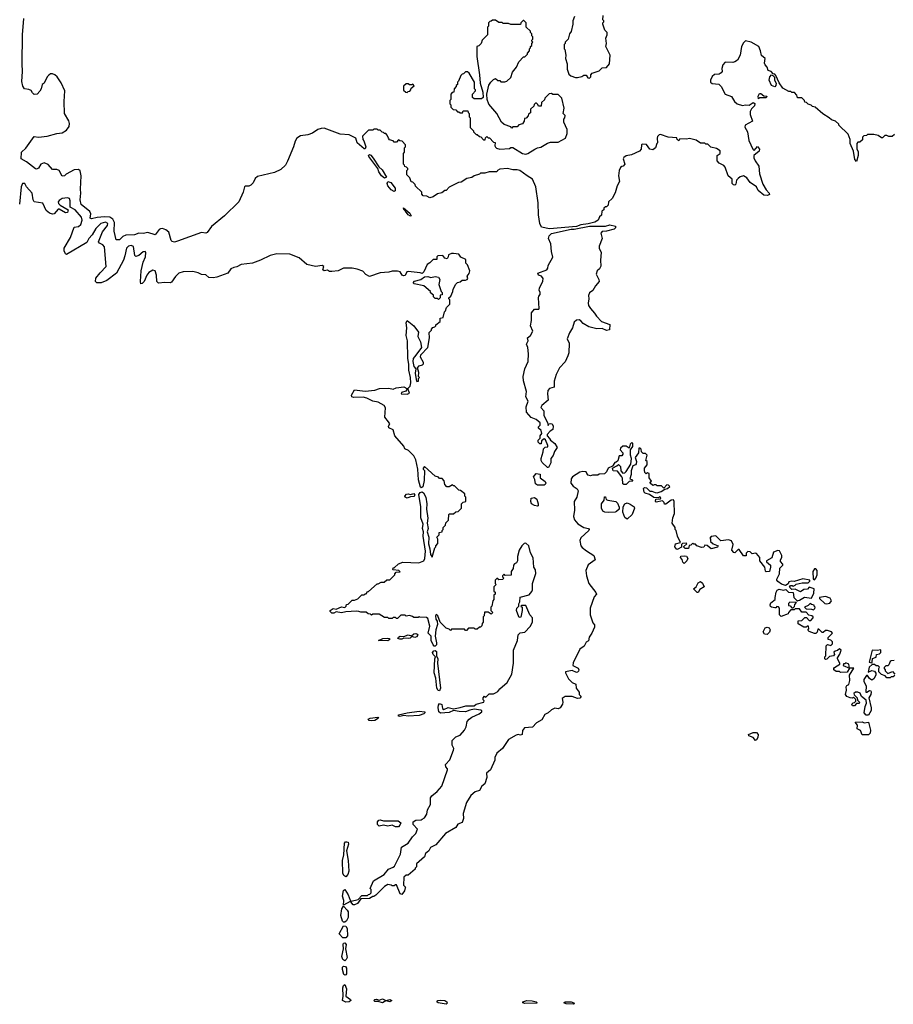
# Model space of a CAD drawing. Extents: x 2380107 to 2585170, y 384273 to 546161.
# Tile 13 of 256: x 2408139 to 2416245, y 452541 to 461675. Entities that reach past the tile are written whole.
import ezdxf

# ---------------------------------------------------------------- set-up
doc = ezdxf.new("R2010")
doc.units = 0

msp = doc.modelspace()

# ---------------------------------------------------------------- linework, layer by layer
at = {"layer": '0CON05XD'}
for points in [[(2414868.3, 460678.3), (2414892.5, 460635), (2414903, 460553), (2414943, 460473), (2414955, 460460), (2414985, 460500), (2415002.5, 460475), (2415000, 460455), (2414950, 460415), (2414950, 460395), (2414962.5, 460365), (2414997, 460317), (2415002.5, 460245), (2415035, 460150), (2415065, 460096.7), (2415094.3, 460065), (2415095.5, 460054.5), (2415076.3, 460043.7), (2415045, 460048.1), (2414990, 460090), (2414975.9, 460125.9), (2414915.6, 460165.6), (2414885, 460206.7), (2414855, 460227.5), (2414825, 460217.5), (2414807, 460203), (2414790, 460185), (2414785, 460150), (2414775, 460140), (2414761.7, 460141.7), (2414750, 460155), (2414750, 460195), (2414712.5, 460225), (2414686.2, 460306.2), (2414673, 460323), (2414630, 460345), (2414610, 460365), (2414610, 460415), (2414637, 460433), (2414637, 460457), (2414605, 460480), (2414553, 460493), (2414525, 460520), (2414505, 460520), (2414495, 460530), (2414455, 460530), (2414417, 460557), (2414355, 460572.5), (2414325, 460567.5), (2414265, 460570), (2414255, 460550), (2414240, 460565), (2414235, 460580), (2414155, 460586.7), (2414085, 460610), (2414071.7, 460608.3), (2414058.3, 460591.7), (2414053.8, 460575), (2414058.3, 460531.7), (2414050, 460525), (2414037.5, 460485), (2414013, 460467), (2413987.5, 460475), (2413955, 460517.5), (2413915, 460520), (2413910, 460515), (2413907, 460473), (2413890, 460455), (2413815, 460421.2), (2413765, 460413.3), (2413745, 460397.5), (2413740, 460385), (2413752.5, 460335), (2413740, 460315), (2413725, 460312.5), (2413715, 460302.5), (2413702.7, 460277.3), (2413696.2, 460225), (2413703.3, 460175), (2413682.5, 460135), (2413665, 460070), (2413637.5, 460015), (2413602.5, 459985), (2413600, 459955), (2413585, 459940), (2413575, 459940), (2413560, 459925), (2413558.3, 459911.7), (2413541.7, 459898.3), (2413537, 459863), (2413520, 459845), (2413507.5, 459815), (2413475, 459796), (2413415, 459780), (2413345, 459771.9), (2413305, 459757.3), (2413055, 459735.6), (2412981.7, 459751.7), (2412966.7, 459785), (2412953.9, 459863.9), (2412948.8, 459975), (2412928, 460125), (2412896.7, 460195), (2412846.4, 460226.4), (2412780, 460275), (2412755, 460283.3), (2412715, 460283.3), (2412665, 460293.3), (2412595, 460288.8), (2412574.1, 460275.9), (2412565, 460262.5), (2412495, 460262.5), (2412455, 460252.5), (2412415, 460252.5), (2412405, 460242.5), (2412355, 460227.5), (2412335, 460212.5), (2412288.3, 460201.7), (2412235, 460167.5), (2412210, 460165), (2412125, 460120), (2412095, 460090), (2412085, 460090), (2412055, 460070), (2412015, 460060), (2411977, 460033), (2411945, 460022.5), (2411917, 460037), (2411881.7, 460041.7), (2411870, 460055), (2411870, 460075), (2411811.7, 460131.7), (2411810, 460145), (2411788.3, 460168.3), (2411771.7, 460171.7), (2411758.3, 460208.3), (2411730, 460235), (2411730, 460275), (2411740, 460285), (2411740, 460295), (2411728.3, 460308.3), (2411711.7, 460311.7), (2411710, 460325), (2411700, 460335), (2411700, 460435), (2411710, 460445), (2411710, 460485), (2411720, 460495), (2411720, 460515), (2411688.3, 460548.3), (2411665, 460550), (2411655, 460560), (2411635, 460540), (2411615, 460540), (2411605, 460550), (2411571.7, 460561.7), (2411560, 460575), (2411550, 460605), (2411535, 460620), (2411525, 460620), (2411515, 460630), (2411501.7, 460631.7), (2411485, 460650), (2411465, 460650), (2411455, 460660), (2411425, 460660), (2411415, 460650), (2411375, 460650), (2411320, 460595), (2411322.5, 460565), (2411332.5, 460552.5), (2411350, 460495), (2411345, 460477.5), (2411335, 460476.2), (2411271.3, 460531.3), (2411257.5, 460575), (2411195, 460607.5), (2411113, 460613), (2410965, 460667.5), (2410935, 460666.7), (2410905, 460656.2), (2410855, 460623.8), (2410812.7, 460607.3), (2410745, 460597.5), (2410712, 460575), (2410695, 460546.7), (2410680, 460495), (2410625, 460362.5), (2410604.1, 460325.9), (2410561.2, 460285), (2410505, 460257.5), (2410345, 460220.5), (2410325, 460202.5), (2410307, 460163), (2410285, 460139.2), (2410265, 460130.4), (2410235, 460131.2), (2410225, 460125.7), (2410213.1, 460075), (2410172.5, 459985), (2410038.5, 459855), (2409917.5, 459755), (2409879.1, 459700.9), (2409865, 459696), (2409825, 459700.8), (2409605, 459619.2), (2409575, 459612), (2409555, 459616.2), (2409545, 459627.5), (2409521.9, 459705), (2409495.3, 459725.3), (2409463.6, 459736.4), (2409444.6, 459735.4), (2409432.2, 459727.8), (2409395, 459680), (2409328.3, 459701.7), (2409285, 459690), (2409246, 459696), (2409205, 459680), (2409123.1, 459676.9), (2409096.5, 459663.5), (2409065, 459634), (2409035, 459632.5), (2409014.5, 459714.5), (2409017.7, 459795), (2409003.1, 459825), (2408975, 459842.1), (2408925, 459847.5), (2408859.7, 459840.3), (2408805, 459826.7), (2408794.2, 459834.2), (2408800.6, 459875), (2408790.8, 459895), (2408709.3, 459959.3), (2408700, 460005), (2408707.5, 460065), (2408703.9, 460103.9), (2408710.4, 460225), (2408701.4, 460271.4), (2408685, 460285.6), (2408645, 460282.9), (2408571.7, 460241.7), (2408555, 460226.7), (2408535, 460222.5), (2408505, 460276), (2408485, 460284.2), (2408445, 460283.8), (2408405, 460331.4), (2408365, 460345.6), (2408336.2, 460335), (2408315, 460297.5), (2408295, 460287.5), (2408285, 460290), (2408202.5, 460355), (2408152.5, 460385), (2408156, 460445), (2408195.6, 460484.4), (2408275, 460590), (2408315, 460586.7), (2408395, 460593.8), (2408485, 460618.8), (2408535, 460626.2), (2408575, 460648.8), (2408599.2, 460685), (2408601.2, 460711.2), (2408595, 460737.5), (2408554, 460805), (2408551.4, 460915), (2408557.1, 461015), (2408525, 461090), (2408486, 461145), (2408465, 461164), (2408445, 461172), (2408425, 461172), (2408408.3, 461161.7), (2408394, 461145), (2408365, 461086.7), (2408346.7, 461073.3), (2408337.5, 461035), (2408325, 461013.3), (2408300, 460985), (2408275, 460982.5), (2408257, 460997), (2408245, 461017.5), (2408225, 461027.5), (2408182.7, 461032.7), (2408167.6, 461057.6), (2408160.6, 461100.6), (2408166.7, 461195), (2408162.1, 461265), (2408166, 461535), (2408177.1, 461685)], [(2412835, 460427.5), (2412855, 460432.5), (2412920, 460475), (2412943, 460487), (2412975, 460492.5), (2413035, 460530), (2413065, 460540), (2413135, 460540), (2413202.5, 460575), (2413219.3, 460620.7), (2413220, 460655), (2413186.7, 460725), (2413188.3, 460751.7), (2413197.5, 460765), (2413200, 460785), (2413182.5, 460805), (2413190, 460855), (2413168.3, 460948.3), (2413135, 460980), (2413085, 460980), (2413075, 460990), (2413051.7, 460988.3), (2413011.7, 460948.3), (2413008.3, 460931.7), (2412981.7, 460908.3), (2412978.3, 460871.7), (2412951.7, 460871.7), (2412948.3, 460888.3), (2412935, 460900), (2412925, 460900), (2412911.7, 460888.3), (2412908.3, 460871.7), (2412880, 460845), (2412878.3, 460811.7), (2412861.7, 460798.3), (2412858.3, 460781.7), (2412838.3, 460761.7), (2412821.7, 460758.3), (2412820, 460735), (2412805, 460710), (2412771.7, 460698.3), (2412755, 460680), (2412715, 460680), (2412705, 460670), (2412695, 460680), (2412633, 460703), (2412610, 460725), (2412567.5, 460805), (2412491.7, 460891.7), (2412476.7, 460935), (2412472.5, 460985), (2412493, 461067), (2412510, 461095), (2412535, 461120), (2412555, 461130), (2412575, 461110), (2412595, 461110), (2412605, 461100), (2412641.7, 461098.3), (2412660, 461105), (2412695, 461140), (2412713, 461187), (2412750, 461235), (2412770, 461285), (2412815, 461330), (2412825, 461330), (2412850, 461355), (2412850, 461365), (2412870, 461385), (2412870, 461405), (2412880, 461415), (2412880, 461425), (2412890, 461435), (2412890, 461455), (2412900, 461465), (2412890, 461475), (2412890, 461485), (2412900, 461495), (2412900, 461515), (2412890, 461525), (2412890, 461545), (2412880, 461555), (2412878.3, 461568.3), (2412840, 461605), (2412840, 461645), (2412818.3, 461668.3), (2412811.7, 461668.3), (2412790, 461645), (2412785, 461630), (2412695, 461630), (2412675, 461640), (2412625, 461640), (2412615, 461650), (2412585, 461650), (2412555, 461670), (2412525, 461670), (2412515, 461660), (2412501.7, 461658.3), (2412490, 461645), (2412490, 461615), (2412480, 461605), (2412480, 461535), (2412430, 461485), (2412420, 461455), (2412398.3, 461431.7), (2412380, 461425), (2412380, 461335), (2412406.7, 461165), (2412412.5, 461085), (2412437, 461003), (2412438.3, 460951.7), (2412425, 460940), (2412355, 460940), (2412341.7, 460951.7), (2412340, 460985), (2412370, 461015), (2412370, 461025), (2412360, 461035), (2412360, 461095), (2412308.3, 461178.3), (2412295, 461190), (2412275, 461190), (2412258.3, 461171.7), (2412245, 461170), (2412231.7, 461158.3), (2412210, 461105), (2412200, 461095), (2412200, 461075), (2412190, 461065), (2412190, 461055), (2412170, 461035), (2412168.3, 461001.7), (2412151.7, 460998.3), (2412140, 460985), (2412140, 460935), (2412130, 460925), (2412130, 460895), (2412140, 460885), (2412140, 460865), (2412161.7, 460841.7), (2412185, 460840), (2412201.7, 460821.7), (2412215, 460820), (2412225, 460810), (2412248.3, 460811.7), (2412255, 460830), (2412298.3, 460828.3), (2412300, 460815), (2412310, 460805), (2412310, 460775), (2412317.5, 460765), (2412320, 460675), (2412350, 460645), (2412350, 460635), (2412361.7, 460621.7), (2412375, 460610), (2412385, 460610), (2412405, 460590), (2412418.3, 460588.3), (2412441.7, 460561.7), (2412458.3, 460561.7), (2412461.7, 460578.3), (2412475, 460590), (2412485, 460580), (2412498.3, 460578.3), (2412535, 460540), (2412550, 460535), (2412547.5, 460505), (2412553.6, 460493.6), (2412563.8, 460483.8), (2412595, 460472.5), (2412685, 460480), (2412695, 460490), (2412715, 460490), (2412805, 460432.5), (2412835, 460427.5)], [(2413287.5, 461705), (2413272.5, 461665), (2413272.5, 461635), (2413257.5, 461565), (2413240, 461545), (2413227, 461493), (2413200, 461465), (2413200, 461455), (2413190, 461445), (2413190, 461405), (2413197, 461397), (2413207.5, 461345), (2413202.5, 461315), (2413217.5, 461265), (2413217.5, 461215), (2413235, 461170), (2413253, 461153), (2413295, 461137.5), (2413315, 461137.5), (2413355, 461147.5), (2413375, 461160), (2413395, 461160), (2413410, 461135), (2413425, 461132.5)], [(2413425, 461132.5), (2413440, 461145), (2413440, 461165), (2413451.7, 461178.3), (2413515, 461200), (2413543, 461227), (2413585, 461232.5), (2413612.5, 461265), (2413617.5, 461345), (2413577.5, 461425), (2413582.5, 461455), (2413577.5, 461505), (2413590, 461535), (2413590, 461555), (2413568.3, 461578.3), (2413550, 461635), (2413550, 461645), (2413560, 461655), (2413560, 461665), (2413550, 461675), (2413552.5, 461715)], [(2416255, 460610), (2416235, 460590), (2416205, 460590), (2416185, 460600), (2416165, 460600), (2416145, 460580), (2416135, 460580), (2416105, 460600), (2416065, 460610), (2416005, 460610), (2415995, 460600), (2415971.7, 460598.3), (2415960, 460585), (2415958.3, 460561.7), (2415935, 460540), (2415915, 460540), (2415907.5, 460525), (2415907, 460477), (2415919.3, 460449.3), (2415920, 460415), (2415905, 460360), (2415888.3, 460378.3), (2415876, 460456), (2415846.2, 460525), (2415846.2, 460565), (2415825, 460612.5), (2415740, 460695), (2415740, 460705), (2415710, 460735), (2415670, 460745), (2415650, 460765), (2415590.7, 460800.7), (2415520, 460865), (2415495, 460870), (2415481.7, 460881.7), (2415455, 460890), (2415438.3, 460908.3), (2415425, 460910), (2415420, 460925), (2415395, 460950), (2415355, 460950), (2415350, 460975), (2415328.3, 460998.3), (2415305, 461000), (2415295, 461010), (2415275, 461010), (2415220.7, 461040.7), (2415185, 461090), (2415156.4, 461156.4), (2415145, 461170), (2415131.7, 461171.7), (2415113, 461193), (2415084, 461205), (2415076.1, 461236.1), (2415055.8, 461255.8), (2415050.9, 461270.9), (2415056.2, 461315), (2415023, 461343), (2415014, 461385), (2414995.8, 461425.8), (2414925, 461467.5), (2414875, 461480), (2414855, 461460), (2414837.5, 461425), (2414823.8, 461345), (2414799.3, 461300.7), (2414776.1, 461283.9), (2414755, 461277.5), (2414685, 461280), (2414663.3, 461255), (2414653.6, 461223.6), (2414656.4, 461193.6), (2414649.3, 461180.7), (2414629.3, 461170.7), (2414585, 461166.7), (2414565, 461147.5), (2414547.5, 461115), (2414550, 461095), (2414565, 461082.5), (2414626.4, 461076.4), (2414647.5, 461055), (2414683.6, 460983.6), (2414743, 460963), (2414772.5, 460915), (2414795, 460893.3), (2414845, 460877.5), (2414875, 460886.7), (2414906.4, 460883.6), (2414945, 460906.7), (2414958.8, 460898.8), (2414956.7, 460875), (2414930.7, 460849.3), (2414917, 460823), (2414916.7, 460795), (2414937, 460733), (2414870, 460695), (2414868.3, 460678.3)], [(2415145, 461052.5), (2415116.2, 461065), (2415093.8, 461115), (2415098, 461145), (2415115, 461162.5), (2415128.3, 461158.3), (2415141.7, 461141.7), (2415142.5, 461115), (2415156.7, 461085), (2415153.8, 461065), (2415145, 461052.5)], [(2411735, 461000), (2411745, 461010), (2411758.3, 461011.7), (2411770, 461025), (2411771.7, 461038.3), (2411798.3, 461061.7), (2411788.3, 461078.3), (2411775, 461070), (2411755, 461070), (2411745, 461080), (2411725, 461080), (2411701.7, 461058.3), (2411701.7, 461021.7), (2411721.7, 461001.7), (2411735, 461000)], [(2414995, 460940), (2414990, 460965), (2415005, 460990), (2415015, 460990), (2415045, 460970), (2415070, 460965), (2415065, 460950), (2415005, 460950), (2414995, 460940)], [(2411525, 460204), (2411496, 460225), (2411472, 460265), (2411463.6, 460293.6), (2411378, 460405), (2411376.2, 460415), (2411385, 460423.8), (2411398.3, 460418.3), (2411420.5, 460390.5), (2411470.7, 460310.7), (2411503.3, 460283.3), (2411542.5, 460215), (2411525, 460204)], [(2409428.3, 459231.7), (2409413.3, 459245), (2409408, 459305), (2409396.7, 459345), (2409375, 459352.5), (2409338.8, 459331.2), (2409320, 459305), (2409295, 459246.7), (2409275, 459226.7), (2409262.5, 459225), (2409258.8, 459245), (2409268, 459345), (2409283.8, 459425), (2409305.8, 459475), (2409308.8, 459515), (2409303, 459523), (2409285, 459520), (2409245, 459486.7), (2409218.3, 459478.3), (2409208.3, 459488.3), (2409195, 459570), (2409175, 459581.2), (2409150, 459575), (2409130, 459555), (2409116, 459484), (2409101.2, 459445), (2409037, 459323), (2408948.8, 459255), (2408894.5, 459234.5), (2408853.8, 459235), (2408844.2, 459245), (2408845, 459276), (2408885, 459327.1), (2408942, 459385), (2408927, 459567), (2408911.2, 459585), (2408880.7, 459600.7), (2408871.2, 459615), (2408906.4, 459706.4), (2408954.2, 459765), (2408956.5, 459785), (2408935, 459796.8), (2408891.4, 459785), (2408845, 459738.9), (2408810.8, 459679.2), (2408780, 459645), (2408762.6, 459607.4), (2408575, 459496.7), (2408565, 459502.5), (2408550.5, 459530.5), (2408551.2, 459555), (2408610.6, 459655), (2408645, 459750), (2408685, 459757.2), (2408707.1, 459775), (2408718.8, 459815), (2408714, 459844), (2408655, 459912.2), (2408606.2, 459935), (2408608.8, 459995), (2408600, 460015), (2408583.6, 460023.6), (2408535, 460015.8), (2408505, 459997.5), (2408497.5, 459985), (2408500.7, 459970.7), (2408514.5, 459954.5), (2408590, 459910), (2408583.8, 459885), (2408565, 459881.9), (2408505, 459916.2), (2408495, 459916.7), (2408460, 459875), (2408445, 459871.2), (2408415, 459878.8), (2408385.9, 459905.9), (2408354.1, 459974.1), (2408274.1, 459984.1), (2408263.4, 460003.4), (2408254.4, 460065), (2408203.2, 460123.2), (2408185.7, 460155.7), (2408165, 460156.2), (2408153.1, 460125), (2408138.5, 459965)], [(2411615, 460082.5), (2411585, 460096), (2411555.8, 460135), (2411550, 460155), (2411555, 460172.5), (2411583.3, 460163.3), (2411622.5, 460112.5), (2411622.5, 460087.5), (2411615, 460082.5)], [(2411765, 459851.2), (2411743.2, 459863.2), (2411720, 459900), (2411702.5, 459915), (2411701.7, 459928.3), (2411760.5, 459880.5), (2411772.5, 459855), (2411765, 459851.2)], [(2413045, 457520), (2413035, 457520), (2412987, 457567), (2412976.7, 457585), (2412976.7, 457605), (2412997.5, 457665), (2413000, 457695), (2413015, 457710), (2413038.3, 457711.7), (2413040, 457725), (2413017, 457777), (2413007, 457787), (2412981.7, 457768.3), (2412978.3, 457741.7), (2412965, 457740), (2412950, 457755), (2412950, 457775), (2412968.3, 457791.7), (2412970, 457815), (2412982.5, 457835), (2412977.5, 457865), (2412952.5, 457885), (2412953, 457897), (2412970, 457915), (2412967.5, 457935), (2412930, 457965), (2412885, 457983.3), (2412842, 458035), (2412838, 458085), (2412856.2, 458135), (2412836.2, 458175), (2412840.8, 458225), (2412814, 458325), (2412810, 458365), (2412827.5, 458435), (2412857.5, 458505), (2412860, 458575), (2412853.3, 458635), (2412842.5, 458665), (2412857.5, 458695), (2412850, 458725), (2412880, 458745), (2412900, 458785), (2412877.5, 458835), (2412887.5, 458885), (2412887.5, 458955), (2412915, 458990), (2412955, 458990), (2412960, 458995), (2412952.5, 459095), (2412955, 459110), (2412970, 459125), (2412970, 459145), (2412960, 459165), (2412962.5, 459185), (2412991.7, 459248.3), (2412997.5, 459275), (2412980, 459295), (2412952.5, 459305), (2412947, 459323), (2413030, 459355), (2413039.3, 459370.7), (2413042.5, 459395), (2413086.7, 459473.3), (2413072.5, 459525), (2413066.1, 459596.1), (2413046, 459645), (2413051.3, 459668.7), (2413075, 459690.8), (2413255, 459731.1), (2413285, 459731.8), (2413425, 459759.2), (2413575, 459758.8), (2413615, 459771.2), (2413668.3, 459758.3), (2413667.5, 459745), (2413655, 459731.2), (2413585, 459712), (2413545, 459708.8), (2413532, 459695), (2413542.5, 459645), (2413516.2, 459575), (2413516.7, 459555), (2413535.7, 459515.7), (2413526.9, 459445), (2413530.7, 459389.3), (2413520, 459365), (2413495.9, 459344.1), (2413488, 459315), (2413514, 459265), (2413516.2, 459245), (2413480.8, 459205), (2413457.7, 459162.3), (2413427.6, 459142.4), (2413416, 459115), (2413421.2, 459085), (2413414, 459045), (2413417.5, 459025), (2413434.6, 458994.6), (2413472.9, 458952.9), (2413490, 458925), (2413536.7, 458875), (2413615, 458846.7), (2413612.5, 458797.5), (2413585, 458790.8), (2413545, 458809.2), (2413493.6, 458806.4), (2413420, 458825), (2413366.4, 458856.4), (2413345, 458882.5), (2413329.3, 458889.3), (2413305, 458886.7), (2413285, 458867.5), (2413270, 458815), (2413240.5, 458769.5), (2413220, 458715), (2413237.5, 458675), (2413233.6, 458585), (2413225, 458556.2), (2413200.2, 458499.8), (2413149.2, 458445), (2413116.2, 458385), (2413097, 458323), (2413097.5, 458265), (2413056.4, 458253.6), (2413040, 458235), (2413036.7, 458205), (2413042.5, 458145), (2412983.3, 458095), (2412973.9, 458076.1), (2413001.2, 458045), (2413003.3, 458005), (2413037.5, 457935), (2413041.7, 457911.7), (2413050, 457925), (2413065, 457930), (2413078.8, 457925), (2413090, 457905), (2413086.1, 457873.9), (2413060.7, 457859.3), (2413033, 457827), (2413033, 457813), (2413055, 457790), (2413063.6, 457773.6), (2413105, 457742.5), (2413126, 457705), (2413101.9, 457668.1), (2413087.6, 457632.4), (2413066.7, 457605), (2413066, 457565), (2413045, 457520)], [(2411875, 454257.5), (2411895, 454270), (2411917.5, 454305), (2411922.5, 454345), (2411950, 454395), (2411952.5, 454455), (2411962.5, 454475), (2412012.5, 454515), (2412056.7, 454565), (2412110, 454715), (2412110, 454725), (2412093.3, 454745), (2412091.2, 454765), (2412130.7, 454809.3), (2412163, 454897), (2412166.7, 454915), (2412153.3, 454945), (2412153, 454987), (2412185, 455022.5), (2412225, 455037.5), (2412266.4, 455083.6), (2412282.5, 455115), (2412290, 455165), (2412310, 455185), (2412335, 455203.3), (2412402.5, 455235), (2412427.5, 455255), (2412427.5, 455265), (2412418.8, 455268.8), (2412355, 455279.2), (2412315, 455270.6), (2412275, 455253.5), (2412216.4, 455256.4), (2412165, 455266.7), (2412125, 455247.5), (2412045, 455240.9), (2412029.4, 455255), (2412023.5, 455295), (2412024.6, 455315.4), (2412035, 455330), (2412055, 455322), (2412063.1, 455285), (2412075, 455275.7), (2412115, 455293.8), (2412165, 455281.2), (2412225, 455295.8), (2412278.6, 455308.6), (2412355, 455311.2), (2412376.1, 455323.9), (2412447, 455343), (2412450, 455355), (2412440, 455365), (2412440, 455385), (2412451.7, 455398.3), (2412465, 455390), (2412495, 455420), (2412535, 455420), (2412555, 455430), (2412576.4, 455443.6), (2412593.6, 455466.4), (2412662.5, 455525), (2412706.7, 455605), (2412722.5, 455705), (2412722.5, 455825), (2412756.7, 455915), (2412763, 455967), (2412783, 455987), (2412825, 455992.5), (2412876.7, 456045), (2412897.5, 456085), (2412896.7, 456125), (2412873.9, 456153.9), (2412835, 456240), (2412795, 456240), (2412790, 456235), (2412800, 456225), (2412802.5, 456195), (2412788.3, 456131.7), (2412775, 456130), (2412770, 456135), (2412747.5, 456195), (2412752.5, 456215), (2412770, 456235), (2412770, 456255), (2412780, 456275), (2412781.7, 456318.3), (2412865, 456340), (2412890.7, 456369.3), (2412896.7, 456385), (2412897.5, 456445), (2412928.3, 456538.3), (2412925, 456570), (2412910, 456595), (2412902.3, 456682.3), (2412879.5, 456729.5), (2412862.5, 456795), (2412835, 456817.5), (2412820, 456815), (2412797.5, 456795), (2412774, 456755), (2412756.7, 456695), (2412757.5, 456655), (2412750, 456635), (2412731.7, 456628.3), (2412720, 456615), (2412717, 456583), (2412700, 456555), (2412698.3, 456521.7), (2412645, 456520), (2412635, 456530), (2412620, 456515), (2412620, 456505), (2412630, 456495), (2412618.3, 456481.7), (2412585, 456480), (2412575, 456490), (2412565, 456490), (2412550, 456475), (2412550, 456445), (2412560, 456435), (2412540, 456415), (2412540, 456375), (2412550, 456365), (2412550, 456345), (2412540, 456335), (2412540, 456295), (2412530, 456285), (2412520, 456235), (2412510, 456225), (2412510, 456195), (2412530, 456175), (2412515, 456160), (2412485, 456180), (2412451.7, 456178.3), (2412450, 456145), (2412440, 456135), (2412440, 456085), (2412430, 456075), (2412428.3, 456051.7), (2412415, 456040), (2412405, 456040), (2412385, 456020), (2412365, 456020), (2412355, 456030), (2412305, 456030), (2412285, 456010), (2412275, 456010), (2412265, 456020), (2412145, 456020), (2412135, 456010), (2412125, 456020), (2412095, 456030), (2412040, 456085), (2412017.5, 456145), (2412005, 456157.5), (2411997.5, 456145), (2412001.2, 456115), (2412013.9, 456093.9), (2412014.4, 456065), (2411999.4, 456015), (2411995.7, 455955), (2412007.9, 455895), (2412005.4, 455874.6), (2411995, 455862), (2411985, 455862), (2411975.6, 455875), (2411958.1, 455915), (2411955.8, 455955), (2411930, 455985), (2411945, 456050), (2411925, 456120), (2411915, 456130), (2411852.5, 456132.5), (2411845, 456137.5), (2411835, 456130), (2411795, 456130), (2411785, 456140), (2411755, 456147.5), (2411725, 456142.5), (2411715, 456150), (2411675, 456150), (2411645, 456120), (2411635, 456120), (2411625, 456130), (2411605, 456130), (2411595, 456120), (2411565, 456120), (2411555, 456130), (2411525, 456130), (2411475, 456160), (2411415, 456160), (2411405, 456150), (2411395, 456160), (2411371.7, 456161.7), (2411355, 456180), (2411305, 456177.5), (2411285, 456186.2), (2411265, 456186.7), (2411165, 456182.5), (2411125, 456171.2), (2411075, 456182.5), (2411055, 456168.8), (2411035, 456170), (2411020, 456185), (2411020, 456195), (2411047, 456213), (2411075, 456207.5), (2411125, 456227.5), (2411157.5, 456222.5), (2411170, 456235), (2411171.7, 456248.3), (2411188.3, 456251.7), (2411225, 456290), (2411245, 456290), (2411277, 456303), (2411315, 456340), (2411335, 456340), (2411345, 456350), (2411355, 456350), (2411365, 456370), (2411375, 456370), (2411455, 456440), (2411465, 456440), (2411493, 456457), (2411521.7, 456458.3), (2411545, 456480), (2411575, 456480), (2411620, 456525), (2411620, 456535), (2411631.7, 456548.3), (2411668.3, 456551.7), (2411656.4, 456566.4), (2411605, 456570), (2411600, 456575), (2411605, 456590), (2411615, 456590), (2411653.9, 456626.1), (2411695, 456642.5), (2411843, 456637), (2411888.8, 456655), (2411898.6, 456675), (2411904.2, 456745), (2411884.3, 456885), (2411887.5, 456925), (2411875.6, 456955), (2411884.3, 456995), (2411860.6, 457055), (2411862, 457155), (2411841.7, 457271.7), (2411855, 457290), (2411875, 457294), (2411885.5, 457285.5), (2411907.1, 457245), (2411917.5, 457185), (2411913.6, 457135), (2411925, 457050), (2411920, 457005), (2411930, 456955), (2411921.4, 456925), (2411934.2, 456875.8), (2411932.1, 456812.1), (2411946.1, 456766.1), (2411950, 456715), (2411965, 456690), (2411990, 456775), (2412000, 456785), (2412000, 456795), (2412020, 456815), (2412017.5, 456855), (2412010, 456875), (2412030, 456895), (2412031.7, 456918.3), (2412060, 456925), (2412060, 456935), (2412070, 456945), (2412070, 456965), (2412090, 456985), (2412091.7, 457008.3), (2412118.3, 457031.7), (2412120, 457085), (2412125, 457090), (2412165, 457090), (2412185, 457110), (2412208.3, 457111.7), (2412240, 457145), (2412240, 457185), (2412255, 457200), (2412280, 457205), (2412280, 457245), (2412270, 457255), (2412270, 457275), (2412228.3, 457308.3), (2412215, 457310), (2412175, 457350), (2412165, 457350), (2412155, 457360), (2412125, 457340), (2412101.7, 457341.7), (2412083, 457363), (2412078.3, 457398.3), (2412058.3, 457418.3), (2412035, 457420), (2412025, 457430), (2411995, 457440), (2411895, 457530), (2411883.3, 457515), (2411883.8, 457505), (2411893.8, 457493.8), (2411890.9, 457399.1), (2411878.3, 457341.7), (2411865, 457333.3), (2411858.3, 457338.3), (2411839.4, 457405), (2411832.9, 457505), (2411815, 457592.5), (2411795, 457630), (2411748.3, 457678.3), (2411713.3, 457693.3), (2411705, 457720), (2411620, 457815), (2411605, 457870), (2411565, 457890), (2411562.5, 457905), (2411572.5, 457925), (2411562.5, 457945), (2411528.3, 457988.3), (2411532.5, 458075), (2411520, 458095), (2411465, 458127.5), (2411415, 458137.5), (2411360, 458165), (2411325, 458173.8), (2411235, 458168.8), (2411220, 458175), (2411218.3, 458191.7), (2411245, 458240), (2411345, 458227.5), (2411433, 458237), (2411476.4, 458253.6), (2411565, 458256.7), (2411605, 458246.7), (2411631.7, 458258.3), (2411705, 458268), (2411732.5, 458255), (2411732.5, 458245), (2411720.7, 458229.3), (2411682.5, 458215), (2411680, 458205), (2411735, 458200), (2411755, 458210), (2411740, 458255), (2411763.8, 458275), (2411767.1, 458305), (2411765.6, 458355), (2411750.5, 458425), (2411751.4, 458475), (2411741.2, 458535), (2411736.5, 458695), (2411725.6, 458745), (2411732.2, 458815), (2411725.8, 458864.2), (2411735, 458883.3), (2411795.6, 458835.6), (2411838.8, 458775), (2411834.2, 458735), (2411858.8, 458685), (2411867.5, 458635), (2411815, 458563.3), (2411789.6, 458530.4), (2411786.5, 458505), (2411795, 458457.5), (2411813.8, 458435), (2411810, 458395), (2411818.3, 458338.3), (2411825, 458320), (2411838.3, 458321.7), (2411840, 458345), (2411850, 458355), (2411840, 458365), (2411841.7, 458401.7), (2411830, 458445), (2411845, 458462.5), (2411877, 458473), (2411887, 458483), (2411887.5, 458495), (2411857.5, 458545), (2411860, 458565), (2411927, 458633), (2411942.5, 458725), (2411938.3, 458771.7), (2411960, 458795), (2411960, 458805), (2411971.7, 458818.3), (2411990, 458825), (2412000, 458835), (2412000, 458845), (2412040, 458875), (2412040, 458905), (2412068.3, 458911.7), (2412080, 458965), (2412090, 458975), (2412100, 459005), (2412130, 459035), (2412130, 459075), (2412120, 459085), (2412120, 459095), (2412138.3, 459111.7), (2412157, 459153), (2412160, 459175), (2412185, 459220), (2412203, 459237), (2412227, 459243), (2412245, 459260), (2412275, 459257.5), (2412290, 459265), (2412297.5, 459275), (2412292.5, 459295), (2412310.7, 459319.3), (2412316.2, 459345), (2412295, 459400), (2412280, 459415), (2412279.3, 459449.3), (2412231.7, 459471.7), (2412215, 459500), (2412165, 459506.7), (2412145, 459506.2), (2412117.5, 459495), (2412116.4, 459473.6), (2412105, 459457.5), (2412085, 459463.3), (2412065, 459487.5), (2412020, 459485), (2412010, 459475), (2412008.3, 459451.7), (2411975, 459450), (2411945, 459420), (2411920, 459405), (2411890, 459335), (2411875, 459320), (2411855, 459327.5), (2411745, 459340), (2411730, 459335), (2411715, 459303.3), (2411699.3, 459299.3), (2411687.5, 459305), (2411670, 459335), (2411645, 459342.5), (2411595, 459342.5), (2411565, 459332.5), (2411483.6, 459326.4), (2411385, 459292.5), (2411350.7, 459310.7), (2411321.7, 459341.7), (2411271.7, 459361.7), (2411225, 459370), (2411145, 459370), (2411095, 459346.7), (2411035, 459340), (2411015, 459340), (2410995, 459350), (2410965, 459346.7), (2410952.5, 459355), (2410960, 459385), (2410945, 459393.3), (2410885, 459386.2), (2410805, 459403.8), (2410732.5, 459465), (2410645, 459498.8), (2410525, 459503.8), (2410462.3, 459487.7), (2410375, 459443.8), (2410300, 459415), (2410195, 459403.3), (2410155, 459382.5), (2410125, 459377.5), (2410097, 459363), (2410070, 459325), (2409970, 459285), (2409935, 459280), (2409893.6, 459283.6), (2409865, 459307.5), (2409825, 459312.5), (2409795, 459327.5), (2409745, 459337.5), (2409655, 459336.7), (2409615, 459322.5), (2409585, 459292.5), (2409549.3, 459240.7), (2409535, 459232.5), (2409485, 459236.7), (2409428.3, 459231.7)], [(2412025, 459080), (2412015, 459090), (2411995, 459090), (2411980, 459105), (2411978.3, 459118.3), (2411951.7, 459141.7), (2411950, 459155), (2411890, 459205), (2411800, 459225), (2411790, 459235), (2411801.7, 459248.3), (2411860, 459265), (2411895, 459290), (2411925, 459292.5), (2411955, 459283.3), (2411995, 459292.5), (2412025, 459287.5), (2412037.5, 459265), (2412028.3, 459218.3), (2412050, 459155), (2412060, 459145), (2412058.3, 459121.7), (2412041.7, 459118.3), (2412040, 459095), (2412025, 459080)], [(2415748.3, 455788.3), (2415760, 455825), (2415745, 455840), (2415728.3, 455821.7), (2415705, 455817.5), (2415691.7, 455808.3), (2415700, 455785), (2415690, 455775), (2415651.7, 455768.3), (2415627, 455743), (2415615, 455740), (2415610, 455745), (2415610, 455765), (2415620, 455775), (2415623, 455867), (2415635, 455880), (2415665, 455870), (2415680, 455885), (2415680, 455905), (2415665, 455920), (2415640, 455925), (2415640, 455945), (2415680, 455985), (2415670, 455995), (2415635, 456010), (2415615, 456010), (2415595, 455990), (2415585, 455990), (2415555, 456020), (2415545, 456020), (2415538.3, 455991.7), (2415525, 455980), (2415515, 455980), (2415465, 456000), (2415451.7, 456011.7), (2415460, 456025), (2415458.3, 456048.3), (2415445, 456050), (2415435, 456040), (2415415, 456040), (2415361.7, 456071.7), (2415361.7, 456098.3), (2415395, 456100), (2415425, 456130), (2415438.3, 456128.3), (2415465, 456100), (2415478.3, 456101.7), (2415500, 456125), (2415500, 456135), (2415490, 456145), (2415461.7, 456151.7), (2415435, 456180), (2415395, 456180), (2415375, 456210), (2415335, 456210), (2415325, 456200), (2415295, 456200), (2415272.5, 456175), (2415268.3, 456161.7), (2415205, 456140), (2415190, 456155), (2415190, 456215), (2415178.3, 456228.3), (2415165, 456230), (2415155, 456220), (2415145, 456220), (2415116.2, 456223.8), (2415105, 456232), (2415102.2, 456247.8), (2415110, 456265), (2415150, 456295), (2415147.5, 456315), (2415158.8, 456365), (2415168.3, 456381.7), (2415185, 456392.5), (2415225, 456383.3), (2415247.5, 456387.5), (2415273, 456363), (2415315, 456360), (2415323.3, 456315), (2415355, 456280), (2415361.7, 456288.3), (2415375, 456290), (2415422.5, 456317.5), (2415485, 456310), (2415507.5, 456355), (2415510, 456395), (2415465, 456410), (2415448.3, 456391.7), (2415415, 456387.5), (2415385, 456367.5), (2415335, 456392.5), (2415305, 456390), (2415281.7, 456411.7), (2415292.5, 456427.5), (2415307, 456427), (2415315, 456420), (2415335, 456430), (2415343, 456437), (2415398.3, 456451.7), (2415455, 456450), (2415470, 456465), (2415470, 456475), (2415405, 456487.5), (2415325, 456462.5), (2415302.5, 456467.5), (2415275, 456460), (2415268.3, 456441.7), (2415245, 456427.5), (2415207.5, 456437.5), (2415173.6, 456463.6), (2415163.3, 456475), (2415163.3, 456485), (2415187.5, 456535), (2415193, 456587), (2415220, 456615), (2415220, 456625), (2415198.3, 456648.3), (2415197.5, 456665), (2415210, 456685), (2415210, 456705), (2415188.8, 456748.8), (2415175, 456751.2), (2415133.6, 456736.4), (2415116.4, 456683.6), (2415067.5, 456655), (2415067.5, 456645), (2415104, 456615), (2415105.8, 456595.8), (2415095, 456556.7), (2415065, 456553.3), (2415058.3, 456558.3), (2415052.5, 456595), (2415007.5, 456655), (2415007, 456687), (2414975, 456722.5), (2414965, 456727.5), (2414935, 456720), (2414917, 456737), (2414895, 456740), (2414880, 456725), (2414878.3, 456701.7), (2414855, 456700), (2414815, 456760), (2414805, 456760), (2414775, 456730), (2414765, 456732.5), (2414747.5, 456755), (2414760, 456805), (2414745, 456840), (2414715, 456848.8), (2414645, 456840), (2414597, 456887), (2414555, 456880), (2414542.5, 456865), (2414550, 456855), (2414550, 456835), (2414573, 456813), (2414620, 456795), (2414615, 456782.5), (2414555, 456767.5), (2414518.3, 456798.3), (2414495, 456800), (2414488.3, 456781.7), (2414465, 456780), (2414423, 456793), (2414408.3, 456808.3), (2414395, 456810), (2414385, 456820), (2414365, 456800), (2414351.7, 456798.3), (2414345, 456770), (2414315, 456770), (2414301.7, 456781.7), (2414301.7, 456788.3), (2414328.3, 456811.7), (2414325, 456820), (2414290, 456815), (2414280, 456805), (2414278.3, 456781.7), (2414247, 456763), (2414235, 456760), (2414216.7, 456785), (2414225, 456812.5), (2414270, 456825), (2414243.3, 456885), (2414230, 456935), (2414220, 456945), (2414220, 456965), (2414192.5, 457005), (2414198, 457055), (2414214, 457095), (2414212.5, 457205), (2414205, 457220), (2414185, 457217.5), (2414135, 457180), (2414121.7, 457181.7), (2414120, 457195), (2414105, 457210), (2414045, 457200), (2414040, 457205), (2414041.7, 457228.3), (2414085, 457230), (2414088.3, 457238.3), (2414075, 457247.5), (2414065, 457240), (2414023, 457243), (2413981.7, 457271.7), (2413941.7, 457281.7), (2413933, 457293), (2413927.5, 457325), (2413935, 457336.7), (2413955, 457332.5), (2413985, 457300), (2414005, 457302.5), (2414035, 457287.5), (2414055, 457286.7), (2414091.7, 457298.3), (2414125, 457320), (2414150, 457325), (2414170, 457345), (2414158.3, 457358.3), (2414145, 457360), (2414115, 457330), (2414095, 457350), (2414055, 457350), (2414045, 457360), (2414025, 457360), (2414013, 457353), (2413990, 457375), (2413990, 457385), (2414000, 457395), (2413980, 457425), (2413980, 457465), (2413965, 457470), (2413951.7, 457461.7), (2413940, 457475), (2413937.5, 457495), (2413937.5, 457515), (2413960, 457545), (2413960, 457575), (2413950, 457585), (2413960, 457635), (2413945, 457650), (2413925, 457650), (2413910, 457665), (2413905, 457690), (2413895, 457700), (2413885, 457700), (2413881.7, 457658.3), (2413850, 457615), (2413861.2, 457575), (2413858.8, 457555), (2413853.6, 457546.4), (2413827.5, 457535), (2413811.7, 457488.3), (2413812.5, 457455), (2413800, 457415), (2413815, 457410), (2413827.5, 457395), (2413795, 457390), (2413765, 457363.3), (2413745, 457362.5), (2413735, 457370), (2413733, 457423), (2413727.5, 457435), (2413687, 457487), (2413645, 457490), (2413640, 457515), (2413680, 457535), (2413695, 457550), (2413715, 457530), (2413718.3, 457488.3), (2413735, 457467.5), (2413755, 457470), (2413767.3, 457482.7), (2413809.3, 457550.7), (2413816.2, 457605), (2413806.4, 457636.4), (2413807.5, 457685), (2413826.7, 457715), (2413826.7, 457745), (2413815, 457750), (2413803, 457737), (2413795, 457700), (2413765, 457717.5), (2413735, 457717.5), (2413715, 457700), (2413710, 457685), (2413737, 457657), (2413737, 457643), (2413725, 457630), (2413701.7, 457628.3), (2413688.3, 457581.7), (2413675, 457570), (2413661.7, 457568.3), (2413638.3, 457531.7), (2413600, 457515), (2413585, 457480), (2413565, 457462.5), (2413515, 457457.5), (2413505, 457450), (2413455, 457450), (2413435, 457442.5), (2413415, 457450), (2413400, 457465), (2413395, 457480), (2413365, 457482.5), (2413335, 457477.5), (2413267.5, 457435), (2413257.5, 457415), (2413252.5, 457375), (2413275, 457347.5), (2413313, 457323), (2413322.5, 457305), (2413310, 457245), (2413283.8, 457205), (2413286.2, 457125), (2413278.8, 457065), (2413286.2, 457035), (2413317.7, 456997.7), (2413375, 456963.8), (2413416.1, 456956.1), (2413422.5, 456945), (2413420, 456935), (2413345, 456867.5), (2413336.4, 456843.6), (2413346.7, 456795), (2413358.3, 456778.3), (2413397.3, 456747.3), (2413466.7, 456705), (2413480, 456665), (2413415, 456617.5), (2413392, 456565), (2413398, 456515), (2413420, 456445), (2413485, 456360), (2413490, 456345), (2413468.3, 456321.7), (2413433.3, 456215), (2413433.3, 456155), (2413458.3, 456078.3), (2413471.7, 456061.7), (2413471.7, 456038.3), (2413447, 455983), (2413423, 455947), (2413417, 455913), (2413395, 455900), (2413376.4, 455863.6), (2413337.5, 455835), (2413275, 455710), (2413272.5, 455685), (2413319.8, 455659.8), (2413328.1, 455645), (2413325, 455631.2), (2413315, 455620.8), (2413305, 455620), (2413265, 455638), (2413202.5, 455625), (2413202.5, 455615), (2413230.7, 455560.7), (2413266.4, 455526.4), (2413300, 455510), (2413303, 455473), (2413330, 455435), (2413330, 455415), (2413350, 455395), (2413335, 455380), (2413315, 455377.5), (2413265, 455397.5), (2413200, 455395), (2413173, 455377), (2413180, 455345), (2413176.2, 455325), (2413155, 455290), (2413135, 455283.3), (2413105, 455287.5), (2413075, 455272.5), (2413044, 455246), (2413010.5, 455229.5), (2412985, 455180), (2412935, 455153.3), (2412898.3, 455111.7), (2412822.5, 455105), (2412805, 455080), (2412800, 455045), (2412785, 455037.5), (2412765, 455042.5), (2412745, 455037.5), (2412675, 454997.5), (2412620, 454915), (2412565, 454870), (2412548.3, 454831.7), (2412547.5, 454805), (2412507.5, 454715), (2412470, 454685), (2412472.5, 454645), (2412455, 454587.5), (2412427.5, 454565), (2412406.4, 454523.6), (2412365, 454513.3), (2412325, 454477.5), (2412286.1, 454413.9), (2412255, 454310), (2412256.2, 454265), (2412243.6, 454226.4), (2412205, 454212.5), (2412185, 454180), (2412090, 454125), (2411999.3, 454020.7), (2411952.5, 453995), (2411936.4, 453963.6), (2411905, 453940), (2411895, 453910), (2411820, 453845), (2411820, 453815), (2411810, 453805), (2411810, 453795), (2411745, 453740), (2411725, 453740), (2411705, 453720), (2411700, 453645), (2411718.3, 453628.3), (2411715, 453620), (2411710, 453595), (2411685, 453560), (2411670, 453565), (2411635, 453650), (2411625, 453650), (2411615, 453640), (2411595, 453640), (2411587, 453647), (2411555, 453652.5), (2411525, 453632.5), (2411445, 453552.5), (2411425, 453540), (2411415, 453540), (2411385, 453522.5), (2411305, 453520), (2411272.5, 453475), (2411245, 453463.8), (2411234.2, 453464.2), (2411212.5, 453492.5), (2411205, 453493.3), (2411145, 453460), (2411147.1, 453505), (2411134, 453545), (2411144.5, 453595.5), (2411157.1, 453607.1), (2411186.9, 453555), (2411205, 453507.5), (2411215, 453497.5), (2411278.3, 453511.7), (2411315, 453550), (2411365, 453550), (2411375, 453560), (2411388.3, 453561.7), (2411400, 453575), (2411400, 453605), (2411390, 453615), (2411423.6, 453686.4), (2411520, 453745), (2411560, 453795), (2411605, 453812.5), (2411616.4, 453823.6), (2411672.5, 453935), (2411681.7, 453998.3), (2411743, 454037), (2411782.5, 454095), (2411813.6, 454126.4), (2411830, 454165), (2411789.1, 454209.1), (2411789.2, 454235), (2411815, 454249.4), (2411865, 454251.2), (2411875, 454257.5)], [(2413005, 457357.5), (2412945, 457357.5), (2412925, 457370), (2412919.3, 457409.3), (2412907.5, 457435), (2412932.5, 457465), (2412969.3, 457459.3), (2412970, 457425), (2413015, 457390), (2413020, 457375), (2413015, 457362.5), (2413005, 457357.5)], [(2411735, 457237.5), (2411716.7, 457245), (2411712.5, 457255), (2411727, 457273), (2411745, 457275.8), (2411765, 457268.8), (2411795, 457278), (2411806.2, 457265), (2411795, 457251.2), (2411765, 457250), (2411755, 457244), (2411735, 457237.5)], [(2412945, 457162.5), (2412915, 457167.5), (2412887.5, 457185), (2412881.2, 457205), (2412885, 457237.5), (2412915, 457243.3), (2412938, 457228), (2412950, 457185), (2412950, 457165), (2412945, 457162.5)], [(2413605, 457103.3), (2413567, 457107), (2413550, 457115), (2413536.7, 457145), (2413537.5, 457185), (2413561.7, 457218.3), (2413565, 457250), (2413575, 457250), (2413580, 457225), (2413595, 457217.5), (2413670, 457205), (2413685, 457190), (2413701.7, 457151.7), (2413700, 457135), (2413677, 457113), (2413663, 457107), (2413605, 457103.3)], [(2413775, 457040), (2413755, 457057.5), (2413736.2, 457105), (2413737.5, 457155), (2413752.5, 457185), (2413775, 457192.5), (2413805, 457180), (2413840, 457155), (2413842.5, 457145), (2413822.5, 457085), (2413775, 457040)], [(2414305, 456630), (2414293, 456643), (2414287, 456667), (2414270, 456685), (2414273, 456697), (2414305, 456702.5), (2414325, 456697.5), (2414337, 456677), (2414330, 456655), (2414305, 456630)], [(2415515, 456480), (2415527, 456493), (2415537.5, 456525), (2415537.5, 456565), (2415525, 456580), (2415515, 456580), (2415497.5, 456555), (2415500, 456485), (2415515, 456480)], [(2414425, 456360), (2414390, 456395), (2414416.4, 456413.6), (2414435, 456450), (2414455, 456462.5), (2414475, 456447.5), (2414490, 456415), (2414450.7, 456389.3), (2414435, 456362.5), (2414425, 456360)], [(2415315, 456220), (2415328.3, 456231.7), (2415331.7, 456248.3), (2415348.3, 456268.3), (2415285, 456270), (2415271.7, 456258.3), (2415271.7, 456241.7), (2415288.3, 456238.3), (2415305, 456220), (2415315, 456220)], [(2415505, 456200), (2415518.3, 456211.7), (2415520, 456225), (2415510, 456235), (2415510, 456245), (2415485, 456250), (2415475, 456260), (2415455, 456240), (2415420, 456225), (2415435, 456210), (2415485, 456207.5), (2415505, 456200)], [(2415625, 456256.2), (2415655, 456263.3), (2415672.5, 456285), (2415658.3, 456308.3), (2415615, 456322.5), (2415560, 456315), (2415560, 456305), (2415609.3, 456259.3), (2415625, 456256.2)], [(2411685, 455926.7), (2411665, 455926.7), (2411647.5, 455935), (2411655, 455947.5), (2411670, 455955), (2411705, 455952.5), (2411745, 455968.8), (2411775, 455960), (2411795, 455976.7), (2411815, 455980), (2411827.5, 455975), (2411832.5, 455965), (2411821.2, 455948.8), (2411805, 455943.8), (2411778.3, 455951.7), (2411762, 455938), (2411745, 455934), (2411705, 455937.5), (2411685, 455926.7)], [(2415075, 455970), (2415050, 455975), (2415037.5, 455995), (2415057, 456033), (2415075, 456038.8), (2415093, 456033), (2415102.5, 456015), (2415097, 455993), (2415075, 455970)], [(2411555, 455912), (2411470, 455915), (2411510, 455935), (2411555, 455938.8), (2411567.5, 455935), (2411572.5, 455925), (2411555, 455912)], [(2412035, 455448), (2412021.2, 455451.2), (2412008.9, 455475), (2412000.6, 455565), (2411986.4, 455615), (2411990, 455745), (2411997.5, 455765), (2411975.5, 455785.5), (2411970.6, 455805), (2411981.4, 455818.6), (2411995, 455823.1), (2412007.8, 455815), (2412006, 455775), (2412018.5, 455745), (2412016.7, 455705), (2412042.7, 455475), (2412035, 455448)], [(2416045, 455710), (2416050, 455715), (2416051.7, 455748.3), (2416085, 455760), (2416090, 455785), (2416117, 455793), (2416130, 455805), (2416128.3, 455828.3), (2416095, 455822.5), (2416050, 455825), (2416020, 455715), (2416045, 455710)], [(2416258.3, 455591.7), (2416245, 455580), (2416225, 455580), (2416215, 455570), (2416185, 455570), (2416168.3, 455588.3), (2416135, 455600), (2416121.7, 455611.7), (2416110, 455625), (2416110, 455655), (2416118.3, 455668.3), (2416105, 455680), (2416085, 455680), (2416071.7, 455691.7), (2416048.3, 455691.7), (2416021.7, 455668.3), (2416012.5, 455622.5), (2416045, 455636.2), (2416070, 455630), (2416081.7, 455611.7), (2416082.5, 455595), (2416065, 455560), (2416045, 455547.5), (2416025, 455562.5), (2416005, 455590), (2415995, 455590), (2415972.5, 455555), (2415970, 455535), (2415992.5, 455495), (2415990, 455435), (2416000, 455435), (2416025, 455453.3), (2416035, 455447.5), (2416040, 455435), (2416036, 455415), (2416017.5, 455385), (2416040, 455290), (2416040, 455265), (2416015.6, 455224.4), (2415994.3, 455224.3), (2415976.1, 455246.1), (2415982.5, 455305), (2415997.5, 455335), (2415991.7, 455361.7), (2415950, 455395), (2415936.4, 455426.4), (2415915, 455437.5), (2415895, 455437.5), (2415880, 455425), (2415881.7, 455411.7), (2415910, 455385), (2415911.7, 455361.7), (2415930, 455345), (2415928.3, 455331.7), (2415905, 455330), (2415885, 455310), (2415865, 455310), (2415860, 455325), (2415871.7, 455338.3), (2415885, 455340), (2415898.3, 455351.7), (2415898.3, 455368.3), (2415875, 455390), (2415865, 455380), (2415845, 455382.5), (2415815, 455397.5), (2415800, 455415), (2415810, 455455), (2415807.5, 455485), (2415815, 455497.5), (2415832.5, 455507.5), (2415842.5, 455545), (2415837.5, 455595), (2415878.3, 455658.3), (2415840, 455660), (2415832.5, 455695), (2415805, 455710), (2415795, 455700), (2415781.7, 455698.3), (2415780, 455685), (2415840, 455660), (2415817, 455623), (2415755, 455620), (2415745, 455627.5), (2415715, 455627.5), (2415693, 455643), (2415692.5, 455655), (2415700, 455665), (2415750, 455695), (2415750, 455705), (2415727.5, 455745), (2415727.5, 455755), (2415748.3, 455788.3)], [(2416251.7, 455731.7), (2416225, 455727.5), (2416215, 455720), (2416205, 455690), (2416195, 455680), (2416175, 455680), (2416160, 455665), (2416160, 455655), (2416170, 455645), (2416170, 455635), (2416195, 455610), (2416238.3, 455628.3), (2416260, 455605)], [(2411665, 455211.4), (2411653.3, 455215), (2411655, 455226.7), (2411734.3, 455245.7), (2411845, 455261.2), (2411897.5, 455255), (2411898.8, 455245), (2411888.8, 455235), (2411845, 455220), (2411745, 455214.5), (2411705, 455218.8), (2411665, 455211.4)], [(2411405, 455170.9), (2411383.3, 455175), (2411372, 455185), (2411390, 455195), (2411463.3, 455203.3), (2411468.8, 455195), (2411435, 455174.5), (2411405, 455170.9)], [(2416015, 455040), (2415955, 455040), (2415940, 455080), (2415910, 455095), (2415911.7, 455131.7), (2415891.7, 455158.3), (2415955, 455160), (2415973.3, 455153.3), (2416015, 455157.5), (2416032.9, 455085), (2416030, 455055), (2416015, 455040)], [(2414965, 454987.5), (2414945.5, 455015.5), (2414905, 455031.2), (2414900, 455045), (2414945, 455063.1), (2414975, 455063.8), (2414991.2, 455045), (2414988.8, 455015), (2414975, 454993.3), (2414965, 454987.5)], [(2411626.7, 454186.7), (2411595, 454202), (2411555, 454191.9), (2411515, 454202.9), (2411475, 454194.3), (2411459.8, 454209.8), (2411458.5, 454235), (2411470.7, 454249.3), (2411485, 454252.1), (2411515, 454243.5), (2411652.3, 454242.3), (2411674.3, 454225), (2411667.6, 454202.4), (2411655, 454188.1), (2411626.7, 454186.7)], [(2411165, 453724.5), (2411145.6, 453735), (2411138.7, 453758.7), (2411133.6, 453876.4), (2411147.1, 453927.1), (2411153.6, 454036.4), (2411162.1, 454047.9), (2411175, 454049.4), (2411185.7, 454045), (2411190.9, 454025), (2411172.5, 453965), (2411186.2, 453875), (2411192, 453775), (2411185.3, 453744.7), (2411165, 453724.5)], [(2411155, 453301.4), (2411142.9, 453302.9), (2411133.1, 453313.1), (2411120, 453365), (2411129.2, 453425), (2411145, 453450), (2411179.2, 453415), (2411187.9, 453397.9), (2411187.3, 453345), (2411171.1, 453315), (2411155, 453301.4)], [(2411138.4, 453158.4), (2411103.3, 453195), (2411145, 453270), (2411165, 453265.6), (2411178.5, 453245), (2411179.6, 453175), (2411165, 453158.5), (2411138.4, 453158.4)], [(2411155, 452944.4), (2411136.7, 452955), (2411128.5, 452985), (2411143.1, 453055), (2411140, 453095), (2411145, 453108), (2411155, 453111.4), (2411169.4, 453095), (2411160.8, 453055), (2411177.3, 452975), (2411170, 452955), (2411155, 452944.4)], [(2411155, 452810.8), (2411147.9, 452817.9), (2411134.5, 452865), (2411135.5, 452884.5), (2411145, 452895.8), (2411162.4, 452892.4), (2411171.5, 452875), (2411170.6, 452825), (2411165, 452814.2), (2411155, 452810.8)], [(2411165, 452561.8), (2411134, 452575), (2411140.8, 452615), (2411137.4, 452692.6), (2411145, 452716.7), (2411155, 452723.3), (2411170.4, 452685), (2411166, 452615), (2411209.2, 452585), (2411210.8, 452575), (2411195, 452564.6), (2411165, 452561.8)], [(2411505, 452553.6), (2411466.7, 452566.7), (2411435, 452566), (2411424, 452575), (2411435, 452586.7), (2411448.5, 452588.5), (2411475, 452580), (2411505, 452590.5), (2411535, 452576), (2411575, 452585.5), (2411591.2, 452575), (2411575, 452563.3), (2411535, 452573.3), (2411505, 452553.6)], [(2412095, 452541.4), (2412022.5, 452555), (2412008.8, 452565), (2412017.5, 452575), (2412040.2, 452579.8), (2412085, 452576.7), (2412104, 452565), (2412105, 452552.5), (2412095, 452541.4)], [(2412825, 452547.1), (2412806.2, 452555), (2412806.2, 452565), (2412845, 452576.5), (2412895, 452572.5), (2412930, 452565), (2412940, 452555), (2412935, 452551.2), (2412825, 452547.1)], [(2413275, 452540.8), (2413210, 452545), (2413188.8, 452555), (2413200, 452565), (2413255, 452564.2), (2413281.2, 452555), (2413283.3, 452545), (2413275, 452540.8)]]:
    msp.add_lwpolyline(points, dxfattribs=at)

doc.saveas('drawing.dxf')
